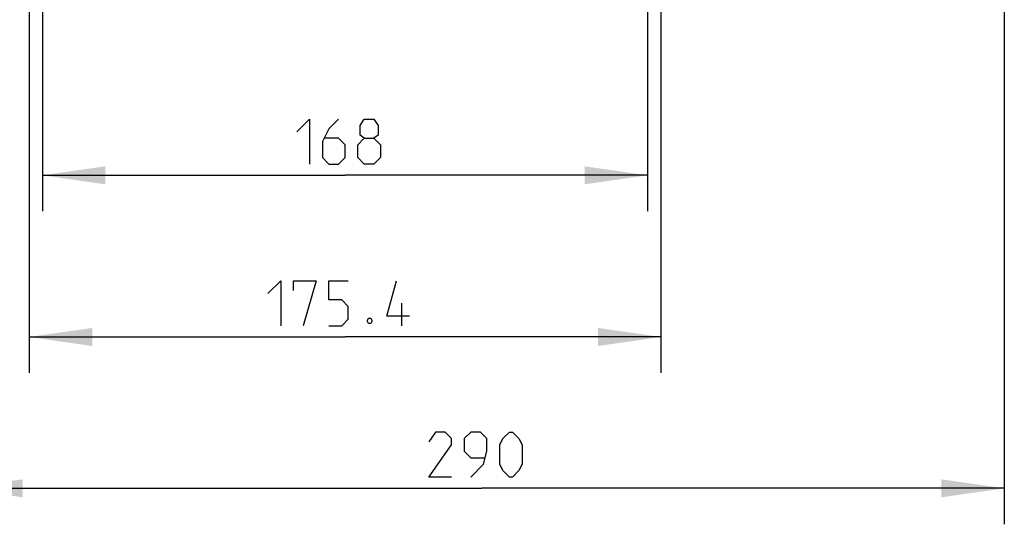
# Model space of a CAD drawing. Header units: millimetres. Extents: x 0 to 420, y 0 to 297.
# Tile 31 of 170: x 75 to 129, y 143 to 171. Entities that reach past the tile are written whole.
import ezdxf

# ---------------------------------------------------------------- set-up
doc = ezdxf.new("R2010")
doc.units = ezdxf.units.MM
doc.header["$LTSCALE"] = 23.1
doc.layers.get('0').update_dxf_attribs({"linetype": 'CONTINUOUS'})
doc.layers.add('DIM_PILOTEES', color=7, linetype='CONTINUOUS')
doc.styles.get("Standard").update_dxf_attribs({"font": 'txt', "width": 0.7})
doc.dimstyles.new('DIMSTYLE_1', dxfattribs={"dimtxt": 2.5, "dimasz": 3.5, "dimexe": 2, "dimexo": 0, "dimtad": 1, "dimdec": 0, "dimlfac": 5, "dimdsep": 46, "dimtxsty": 'Standard', "dimblk": '_FILLED', "dimblk1": '_FILLED', "dimblk2": '_FILLED', "dimcen": 0.09, "dimazin": 2, "dimtp": 0.5, "dimtm": 0.5, "dimtfac": 1, "dimtdec": 0, "dimtofl": 0, "dimtmove": 0, "dimatfit": 3, "dimldrblk": '_FILLED', "dimfxl": 0, "dimtolj": 1, "dimarcsym": 0})
doc.dimstyles.new('DIMSTYLE_2', dxfattribs={"dimtxt": 2.5, "dimasz": 3.5, "dimexe": 2, "dimexo": 0, "dimtad": 1, "dimdec": 1, "dimlfac": 5, "dimdsep": 46, "dimtxsty": 'Standard', "dimblk": '_FILLED', "dimblk1": '_FILLED', "dimblk2": '_FILLED', "dimcen": 0.09, "dimazin": 2, "dimtp": 0.5, "dimtm": 0.5, "dimtfac": 1, "dimtdec": 1, "dimtofl": 0, "dimtmove": 0, "dimatfit": 3, "dimldrblk": '_FILLED', "dimfxl": 0, "dimtolj": 1, "dimarcsym": 0})
doc.dimstyles.new('DIMSTYLE_3', dxfattribs={"dimtxt": 2.5, "dimasz": 3.5, "dimexe": 2, "dimexo": 0, "dimtad": 1, "dimlfac": 5, "dimdsep": 46, "dimtxsty": 'Standard', "dimblk": '_FILLED', "dimblk1": '_FILLED', "dimblk2": '_FILLED', "dimcen": 0.09, "dimazin": 2, "dimtp": 0.5, "dimtm": 0.5, "dimtfac": 1, "dimtofl": 0, "dimtmove": 0, "dimatfit": 3, "dimldrblk": '_FILLED', "dimfxl": 0, "dimtolj": 1, "dimarcsym": 0})

# ---------------------------------------------------------------- blocks, each defined once
blk = doc.blocks.new('_FILLED')
at = {"color": 0, "linetype": 'ByBlock'}
blk.add_solid([(0, 0), (-1, 0.143), (-1, -0.143)], dxfattribs=at)
blk = doc.blocks.new('*D6')
at = {"layer": 'DIM_PILOTEES', "color": 2, "linetype": 'Continuous'}
for p, q in [((75.113, 180.8), (75.113, 151.178)), ((110.185, 180.8), (110.185, 151.178)), ((75.113, 153.178), (92.649, 153.178)), ((110.185, 153.178), (92.649, 153.178))]:
    blk.add_line(p, q, dxfattribs=at)
at = {"layer": 'DIM_PILOTEES', "color": 2, "linetype": 'Continuous', "xscale": 3.5, "yscale": 3.5, "zscale": 3.5, "rotation": 180}
blk.add_blockref('_FILLED', (75.113, 153.178), dxfattribs=at)
at = {"layer": 'DIM_PILOTEES', "color": 2, "linetype": 'Continuous', "xscale": 3.5, "yscale": 3.5, "zscale": 3.5}
blk.add_blockref('_FILLED', (110.185, 153.178), dxfattribs=at)
at = {"layer": 'DIM_PILOTEES', "color": 2, "linetype": 'Continuous', "insert": (92.649, 156.303), "char_height": 2.5, "width": 12.85714, "attachment_point": 2, "line_spacing_factor": 0.9}
blk.add_mtext('{\\ftxt;\\W0.0001;\\H0.0001;\\~}{\\ftxt;\\W3.4285714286;\\H2.5; }{\\ftxt;\\W0.0001;\\H0.0001;\\~}', dxfattribs=at)
blk = doc.blocks.new('*D7')
at = {"layer": 'DIM_PILOTEES', "color": 2, "linetype": 'Continuous'}
for p, q in [((71.258, 173.65), (71.258, 142.774)), ((129.249, 173.65), (129.249, 142.774)), ((71.258, 144.774), (100.253, 144.774)), ((129.249, 144.774), (100.253, 144.774))]:
    blk.add_line(p, q, dxfattribs=at)
at = {"layer": 'DIM_PILOTEES', "color": 2, "linetype": 'Continuous', "xscale": 3.5, "yscale": 3.5, "zscale": 3.5, "rotation": 180}
blk.add_blockref('_FILLED', (71.258, 144.774), dxfattribs=at)
at = {"layer": 'DIM_PILOTEES', "color": 2, "linetype": 'Continuous', "xscale": 3.5, "yscale": 3.5, "zscale": 3.5}
blk.add_blockref('_FILLED', (129.249, 144.774), dxfattribs=at)
at = {"layer": 'DIM_PILOTEES', "color": 2, "linetype": 'Continuous', "insert": (100.253, 147.899), "char_height": 2.5, "width": 8.83929, "attachment_point": 2, "line_spacing_factor": 0.9}
blk.add_mtext('{\\ftxt;\\W0.0001;\\H0.0001;\\~}{\\ftxt;\\W2.3571428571;\\H2.5; }{\\ftxt;\\W0.0001;\\H0.0001;\\~}', dxfattribs=at)
blk = doc.blocks.new('*D8')
at = {"layer": 'DIM_PILOTEES', "color": 2, "linetype": 'Continuous'}
for p, q in [((75.849, 176.45), (75.849, 160.156)), ((109.449, 176.45), (109.449, 160.156)), ((75.849, 162.156), (92.649, 162.156)), ((109.449, 162.156), (92.649, 162.156))]:
    blk.add_line(p, q, dxfattribs=at)
at = {"layer": 'DIM_PILOTEES', "color": 2, "linetype": 'Continuous', "xscale": 3.5, "yscale": 3.5, "zscale": 3.5, "rotation": 180}
blk.add_blockref('_FILLED', (75.849, 162.156), dxfattribs=at)
at = {"layer": 'DIM_PILOTEES', "color": 2, "linetype": 'Continuous', "xscale": 3.5, "yscale": 3.5, "zscale": 3.5}
blk.add_blockref('_FILLED', (109.449, 162.156), dxfattribs=at)
at = {"layer": 'DIM_PILOTEES', "color": 2, "linetype": 'Continuous', "insert": (92.649, 165.281), "char_height": 2.5, "width": 8.03571, "attachment_point": 2, "line_spacing_factor": 0.9}
blk.add_mtext('{\\ftxt;\\W0.0001;\\H0.0001;\\~}{\\ftxt;\\W2.1428571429;\\H2.5; }{\\ftxt;\\W0.0001;\\H0.0001;\\~}', dxfattribs=at)

msp = doc.modelspace()

# ---------------------------------------------------------------- linework, layer by layer
at = {"layer": 'DIM_PILOTEES', "color": 2, "linetype": 'Continuous'}
msp.add_line((95.8041, 153.8029), (95.8041, 155.0529), dxfattribs=at)
for points in [[(89.9708, 164.567), (90.6851, 165.2813), (90.6851, 162.7813)], [(92.2922, 165.2813), (91.7565, 164.7455), (91.3994, 164.0313), (91.3994, 163.1384), (91.7565, 162.7813), (92.2922, 162.7813), (92.6494, 163.1384), (92.6494, 163.8527), (92.2922, 164.2098), (91.5184, 164.2098)], [(93.7208, 164.2098), (93.4827, 164.3884), (93.4827, 164.9241), (93.7208, 165.2813), (94.2565, 165.2813), (94.4946, 164.9241), (94.4946, 164.3884), (94.2565, 164.2098), (94.6136, 163.8527), (94.6136, 163.1384), (94.2565, 162.7813), (93.7208, 162.7813), (93.3636, 163.1384)], [(93.3636, 163.1384), (93.3636, 163.8527), (93.7208, 164.2098), (94.2565, 164.2098)], [(88.3636, 155.5886), (89.0779, 156.3029), (89.0779, 153.8029)], [(89.7922, 155.7672), (89.7922, 156.3029), (91.0422, 156.3029), (90.3279, 153.8029)], [(91.7565, 153.8029), (92.4708, 153.8029), (92.8279, 154.16), (92.8279, 154.8743), (92.4708, 155.2315), (91.7565, 155.2315), (91.7565, 156.3029), (92.8279, 156.3029)], [(96.2208, 154.3386), (94.9708, 154.3386), (95.5065, 156.3029)], [(94.0779, 154.2196), (94.1375, 154.1005), (94.1375, 154.041), (94.0779, 153.9219), (93.9589, 153.9219), (93.8994, 154.041), (93.8994, 154.1005), (93.9589, 154.2196), (94.0779, 154.2196)], [(98.5571, 145.3989), (97.3071, 145.3989), (98.5571, 147.1846), (98.5571, 147.5417), (98.1999, 147.8989), (97.6642, 147.8989), (97.3071, 147.3632)], [(99.6285, 145.3989), (100.3428, 146.1132), (100.5214, 146.8274), (100.5214, 147.5417), (100.1642, 147.8989), (99.6285, 147.8989), (99.2714, 147.5417), (99.2714, 146.8274), (99.6285, 146.4703), (100.4023, 146.4703)], [(101.2356, 146.1132), (101.2356, 147.1846), (101.4142, 147.5417), (101.7714, 147.8989), (101.9499, 147.8989), (102.3071, 147.5417), (102.4856, 147.1846), (102.4856, 146.1132), (102.3071, 145.756), (101.9499, 145.3989), (101.7714, 145.3989), (101.4142, 145.756), (101.2356, 146.1132)]]:
    msp.add_lwpolyline(points, dxfattribs=at)

# ---------------------------------------------------------------- dimensions: what is measured, and where the dimension line sits
for base, p1, p2, text, dimstyle, picture, middle in [((110.1854, 153.1779), (75.1133, 180.8004), (110.1854, 180.8004), '{\\ftxt;\\W0.0001;\\H0.0001;\\~}{\\ftxt;\\W3.4285714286;\\H2.5; }{\\ftxt;\\W0.0001;\\H0.0001;\\~}', 'DIMSTYLE_2', '*D6', (92.2922, 153.1779)), ((109.4494, 162.1563), (75.8494, 176.4504), (109.4494, 176.4504), '{\\ftxt;\\W0.0001;\\H0.0001;\\~}{\\ftxt;\\W2.1428571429;\\H2.5; }{\\ftxt;\\W0.0001;\\H0.0001;\\~}', 'DIMSTYLE_3', '*D8', (92.2922, 162.1563)), ((129.2494, 144.7739), (71.2576, 173.6504), (129.2494, 173.6504), '{\\ftxt;\\W0.0001;\\H0.0001;\\~}{\\ftxt;\\W2.3571428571;\\H2.5; }{\\ftxt;\\W0.0001;\\H0.0001;\\~}', 'DIMSTYLE_1', '*D7', (99.8964, 144.7739))]:
    dim = msp.add_linear_dim(base=base, p1=p1, p2=p2, text=text, dimstyle=dimstyle, dxfattribs=at)
    dim.commit()
    dim.dimension.update_dxf_attribs({"geometry": picture, "text_midpoint": middle, "dimtype": 160})

doc.saveas('drawing.dxf')
